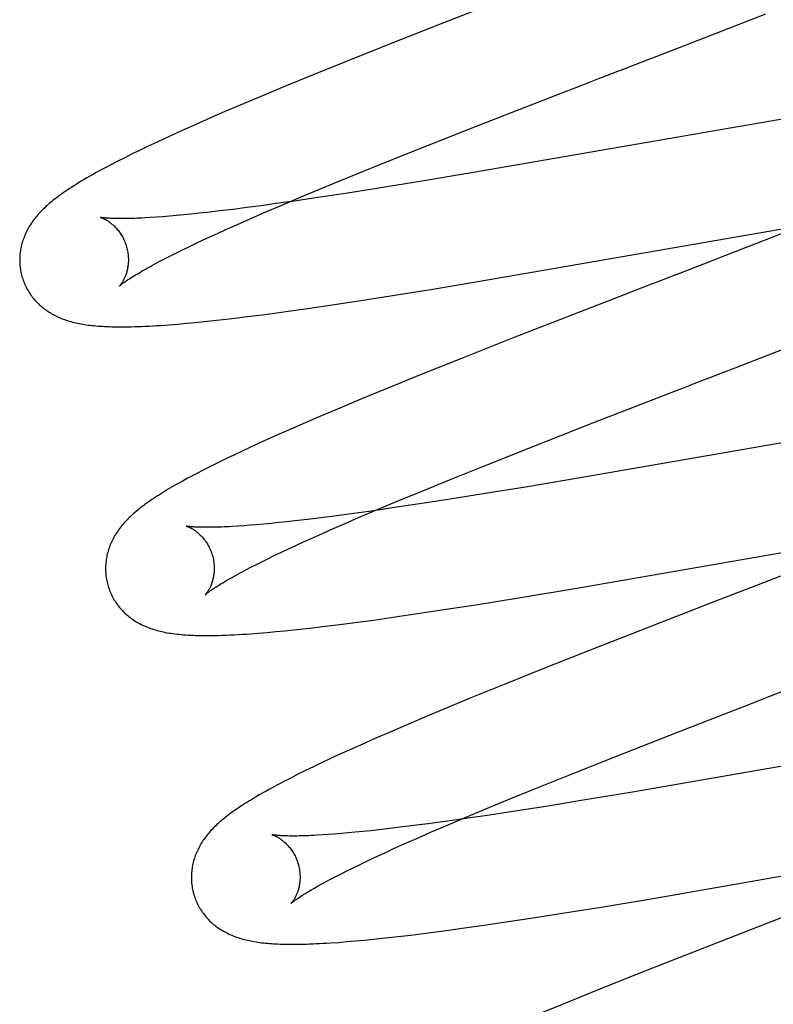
# Model space of a CAD drawing. Header units: inches. Extents: x 0 to 303, y 0 to 196.
# Tile 75 of 100: x 65.453 to 65.592, y 101.714 to 101.895. Entities that reach past the tile are written whole.
import ezdxf

# ---------------------------------------------------------------- set-up
doc = ezdxf.new("R2010")
doc.units = ezdxf.units.IN
doc.header["$LTSCALE"] = 16.67597
doc.header["$MEASUREMENT"] = 0
doc.linetypes.add('HIDDEN', pattern=[0.2, 0.1, -0.1])
doc.layers.add('DEFAULT_2', color=8, linetype='HIDDEN')

msp = doc.modelspace()

# ---------------------------------------------------------------- linework, layer by layer
at = {"layer": 'DEFAULT_2', "color": 8, "linetype": 'HIDDEN'}
for p, q in [((65.54752, 101.90128), (65.53178, 101.89515)), ((65.572, 101.88941), (65.59032, 101.89653)), ((65.53178, 101.89515), (65.52076, 101.89081)), ((65.52076, 101.89081), (65.51327, 101.88782)), ((65.51327, 101.88782), (65.50704, 101.8853)), ((65.50704, 101.8853), (65.50202, 101.88324)), ((65.50202, 101.88324), (65.49812, 101.88162)), ((65.55183, 101.8816), (65.55633, 101.88334)), ((65.49812, 101.88162), (65.49433, 101.88002)), ((65.53624, 101.87552), (65.55183, 101.8816)), ((65.49433, 101.88002), (65.49067, 101.87846)), ((65.49067, 101.87846), (65.48802, 101.87731)), ((65.60002, 101.87831), (65.53615, 101.86725)), ((65.48543, 101.87617), (65.48293, 101.87505)), ((65.48802, 101.87731), (65.48543, 101.87617)), ((65.48131, 101.87431), (65.47972, 101.87359)), ((65.48293, 101.87505), (65.48131, 101.87431)), ((65.52654, 101.87169), (65.53624, 101.87552)), ((65.47667, 101.87215), (65.47519, 101.87145)), ((65.47818, 101.87287), (65.47667, 101.87215)), ((65.47972, 101.87359), (65.47818, 101.87287)), ((65.47375, 101.87075), (65.47235, 101.87005)), ((65.47519, 101.87145), (65.47375, 101.87075)), ((65.51926, 101.86878), (65.52654, 101.87169)), ((65.47235, 101.87005), (65.47098, 101.86935)), ((65.51327, 101.86634), (65.51926, 101.86878)), ((65.53615, 101.86725), (65.52593, 101.86555)), ((65.50848, 101.86437), (65.51327, 101.86634)), ((65.52593, 101.86555), (65.51827, 101.86431)), ((65.50479, 101.86283), (65.50848, 101.86437)), ((65.51299, 101.86348), (65.5079, 101.86271)), ((65.51827, 101.86431), (65.51299, 101.86348)), ((65.49747, 101.86122), (65.49484, 101.86087)), ((65.5002, 101.8616), (65.49747, 101.86122)), ((65.49785, 101.85988), (65.50124, 101.86133)), ((65.50398, 101.86213), (65.5002, 101.8616)), ((65.50124, 101.86133), (65.50479, 101.86283)), ((65.5079, 101.86271), (65.50398, 101.86213)), ((65.48059, 101.85929), (65.47937, 101.8592)), ((65.48187, 101.85941), (65.48059, 101.85929)), ((65.48321, 101.85953), (65.48187, 101.85941)), ((65.4846, 101.85967), (65.48321, 101.85953)), ((65.48604, 101.85982), (65.4846, 101.85967)), ((65.48753, 101.85998), (65.48604, 101.85982)), ((65.48986, 101.86025), (65.48753, 101.85998)), ((65.4923, 101.86055), (65.48986, 101.86025)), ((65.49484, 101.86087), (65.4923, 101.86055)), ((65.49542, 101.85882), (65.49785, 101.85988)), ((65.60203, 101.85952), (65.58859, 101.85427)), ((65.4782, 101.85911), (65.4771, 101.85904)), ((65.47937, 101.8592), (65.4782, 101.85911)), ((65.49084, 101.85678), (65.49308, 101.85778)), ((65.49308, 101.85778), (65.49542, 101.85882)), ((65.53943, 101.84762), (65.60185, 101.85844)), ((65.48802, 101.85549), (65.4894, 101.85613)), ((65.4894, 101.85613), (65.49084, 101.85678)), ((65.48416, 101.85367), (65.4854, 101.85426)), ((65.4854, 101.85426), (65.48668, 101.85487)), ((65.48668, 101.85487), (65.48802, 101.85549)), ((65.58859, 101.85427), (65.5821, 101.85175)), ((65.47977, 101.85149), (65.48078, 101.85201)), ((65.48078, 101.85201), (65.48185, 101.85254)), ((65.48185, 101.85254), (65.48298, 101.8531)), ((65.48298, 101.8531), (65.48416, 101.85367)), ((65.47791, 101.85051), (65.47881, 101.85099)), ((65.47881, 101.85099), (65.47977, 101.85149)), ((65.5821, 101.85175), (65.57991, 101.85091)), ((65.52906, 101.84589), (65.53943, 101.84762)), ((65.52123, 101.84463), (65.52906, 101.84589)), ((65.56654, 101.84574), (65.56204, 101.84399)), ((65.50641, 101.84237), (65.51051, 101.84297)), ((65.51051, 101.84297), (65.51579, 101.84377)), ((65.51579, 101.84377), (65.52123, 101.84463)), ((65.56204, 101.84399), (65.54412, 101.83701)), ((65.49485, 101.84081), (65.49763, 101.84116)), ((65.49763, 101.84116), (65.49952, 101.84141)), ((65.49952, 101.84141), (65.50243, 101.84181)), ((65.50243, 101.84181), (65.50641, 101.84237)), ((65.48212, 101.83945), (65.48372, 101.83959)), ((65.48372, 101.83959), (65.48533, 101.83974)), ((65.48533, 101.83974), (65.48698, 101.8399)), ((65.48698, 101.8399), (65.48866, 101.84008)), ((65.48866, 101.84008), (65.49038, 101.84027)), ((65.49038, 101.84027), (65.49214, 101.84048)), ((65.49214, 101.84048), (65.49485, 101.84081)), ((65.54412, 101.83701), (65.5343, 101.83312)), ((65.58907, 101.83311), (65.59347, 101.83481)), ((65.5343, 101.83312), (65.52688, 101.83015)), ((65.52688, 101.83015), (65.52074, 101.82765)), ((65.52074, 101.82765), (65.51579, 101.82561)), ((65.51579, 101.82561), (65.51195, 101.824)), ((65.5588, 101.82138), (65.57227, 101.82661)), ((65.51195, 101.824), (65.50824, 101.82243)), ((65.50553, 101.82126), (65.5029, 101.82012)), ((65.50824, 101.82243), (65.50553, 101.82126)), ((65.54672, 101.81664), (65.5588, 101.82138)), ((65.61782, 101.82186), (65.55792, 101.81148)), ((65.5029, 101.82012), (65.50035, 101.81899)), ((65.50035, 101.81899), (65.49789, 101.81788)), ((65.49396, 101.81607), (65.49243, 101.81535)), ((65.49551, 101.81679), (65.49396, 101.81607)), ((65.53824, 101.81327), (65.54672, 101.81664)), ((65.49094, 101.81463), (65.48949, 101.81393)), ((65.49243, 101.81535), (65.49094, 101.81463)), ((65.48681, 101.81258), (65.48559, 101.81195)), ((65.48811, 101.81324), (65.48681, 101.81258)), ((65.48949, 101.81393), (65.48811, 101.81324)), ((65.53212, 101.8108), (65.53824, 101.81327)), ((65.52721, 101.80879), (65.53212, 101.8108)), ((65.55792, 101.81148), (65.54643, 101.80953)), ((65.52248, 101.80684), (65.52721, 101.80879)), ((65.54643, 101.80953), (65.53864, 101.80825)), ((65.51886, 101.80532), (65.52248, 101.80684)), ((65.53219, 101.80722), (65.52701, 101.80642)), ((65.53864, 101.80825), (65.53219, 101.80722)), ((65.51817, 101.80511), (65.51448, 101.80459)), ((65.51538, 101.80384), (65.51886, 101.80532)), ((65.52201, 101.80567), (65.51817, 101.80511)), ((65.52701, 101.80642), (65.52201, 101.80567)), ((65.50363, 101.80323), (65.50214, 101.80306)), ((65.50597, 101.8035), (65.50363, 101.80323)), ((65.50841, 101.8038), (65.50597, 101.8035)), ((65.51094, 101.80412), (65.50841, 101.8038)), ((65.51288, 101.80276), (65.51538, 101.80384)), ((65.49427, 101.80234), (65.49315, 101.80226)), ((65.49544, 101.80243), (65.49427, 101.80234)), ((65.49667, 101.80253), (65.49544, 101.80243)), ((65.49796, 101.80264), (65.49667, 101.80253)), ((65.4993, 101.80277), (65.49796, 101.80264)), ((65.50069, 101.80291), (65.4993, 101.80277)), ((65.50214, 101.80306), (65.50069, 101.80291)), ((65.50816, 101.80068), (65.51047, 101.8017)), ((65.51047, 101.8017), (65.51288, 101.80276)), ((65.55517, 101.79082), (65.61772, 101.80166)), ((65.50595, 101.79968), (65.50816, 101.80068)), ((65.50122, 101.79749), (65.50251, 101.7981)), ((65.50251, 101.7981), (65.50385, 101.79872)), ((65.49767, 101.79577), (65.4988, 101.79632)), ((65.4988, 101.79632), (65.49998, 101.7969)), ((65.49998, 101.7969), (65.50122, 101.79749)), ((65.49372, 101.79373), (65.49462, 101.79421)), ((65.49462, 101.79421), (65.49558, 101.79471)), ((65.49558, 101.79471), (65.4966, 101.79523)), ((65.4966, 101.79523), (65.49767, 101.79577)), ((65.54477, 101.78909), (65.55517, 101.79082)), ((65.53692, 101.78782), (65.54477, 101.78909)), ((65.52619, 101.78617), (65.53148, 101.78697)), ((65.53148, 101.78697), (65.53692, 101.78782)), ((65.58071, 101.78832), (65.5762, 101.78657)), ((65.5181, 101.785), (65.52208, 101.78556)), ((65.52208, 101.78556), (65.52619, 101.78617)), ((65.5762, 101.78657), (65.55939, 101.78001)), ((65.5018, 101.78301), (65.50347, 101.78319)), ((65.50347, 101.78319), (65.50517, 101.78337)), ((65.50517, 101.78337), (65.50691, 101.78357)), ((65.50691, 101.78357), (65.50869, 101.78378)), ((65.50869, 101.78378), (65.51142, 101.78412)), ((65.51142, 101.78412), (65.51423, 101.78448)), ((65.49699, 101.78258), (65.49856, 101.78271)), ((65.49856, 101.78271), (65.50016, 101.78286)), ((65.50016, 101.78286), (65.5018, 101.78301)), ((65.55939, 101.78001), (65.54957, 101.77613)), ((65.54957, 101.77613), (65.54216, 101.77315)), ((65.54216, 101.77315), (65.53603, 101.77066)), ((65.53603, 101.77066), (65.53108, 101.76861)), ((65.58767, 101.76967), (65.58991, 101.77054)), ((65.57422, 101.76445), (65.58767, 101.76967)), ((65.52726, 101.76701), (65.52355, 101.76543)), ((65.53108, 101.76861), (65.52726, 101.76701)), ((65.52355, 101.76543), (65.52086, 101.76427)), ((65.52086, 101.76427), (65.51824, 101.76313)), ((65.56218, 101.75972), (65.57422, 101.76445)), ((65.63152, 101.76472), (65.56537, 101.75327)), ((65.5157, 101.762), (65.51324, 101.76089)), ((65.51824, 101.76313), (65.5157, 101.762)), ((65.51166, 101.76017), (65.5101, 101.75945)), ((65.51324, 101.76089), (65.51166, 101.76017)), ((65.55373, 101.75636), (65.56218, 101.75972)), ((65.50708, 101.75801), (65.50562, 101.7573)), ((65.50858, 101.75873), (65.50708, 101.75801)), ((65.5101, 101.75945), (65.50858, 101.75873)), ((65.50421, 101.75661), (65.50288, 101.75593)), ((65.50562, 101.7573), (65.50421, 101.75661)), ((65.54763, 101.7539), (65.55373, 101.75636)), ((65.50288, 101.75593), (65.50163, 101.75529)), ((65.54274, 101.7519), (65.54763, 101.7539)), ((65.56537, 101.75327), (65.55634, 101.75177)), ((65.53804, 101.74995), (65.54274, 101.7519)), ((65.5498, 101.75072), (65.54452, 101.74989)), ((65.55634, 101.75177), (65.5498, 101.75072)), ((65.53443, 101.74843), (65.53804, 101.74995)), ((65.53944, 101.74912), (65.53552, 101.74854)), ((65.54452, 101.74989), (65.53944, 101.74912)), ((65.52553, 101.74718), (65.52303, 101.74686)), ((65.52813, 101.74752), (65.52553, 101.74718)), ((65.52848, 101.74588), (65.53097, 101.74696)), ((65.53097, 101.74696), (65.53443, 101.74843)), ((65.53552, 101.74854), (65.53175, 101.74801)), ((65.50977, 101.74553), (65.50866, 101.74545)), ((65.51093, 101.74561), (65.50977, 101.74553)), ((65.51216, 101.74571), (65.51093, 101.74561)), ((65.51344, 101.74582), (65.51216, 101.74571)), ((65.51477, 101.74595), (65.51344, 101.74582)), ((65.51616, 101.74609), (65.51477, 101.74595)), ((65.5176, 101.74624), (65.51616, 101.74609)), ((65.51909, 101.7464), (65.5176, 101.74624)), ((65.52063, 101.74657), (65.51909, 101.7464)), ((65.52303, 101.74686), (65.52063, 101.74657)), ((65.52608, 101.74483), (65.52848, 101.74588)), ((65.52158, 101.74282), (65.52378, 101.74381)), ((65.52378, 101.74381), (65.52608, 101.74483)), ((65.56919, 101.73373), (65.63074, 101.7444)), ((65.51816, 101.74124), (65.5195, 101.74186)), ((65.51448, 101.73948), (65.51565, 101.74005)), ((65.51565, 101.74005), (65.51688, 101.74064)), ((65.51688, 101.74064), (65.51816, 101.74124)), ((65.51128, 101.73787), (65.51229, 101.73839)), ((65.51229, 101.73839), (65.51336, 101.73892)), ((65.51336, 101.73892), (65.51448, 101.73948)), ((65.50943, 101.7369), (65.51033, 101.73737)), ((65.51033, 101.73737), (65.51128, 101.73787)), ((65.56, 101.7322), (65.56919, 101.73373)), ((65.54783, 101.73026), (65.55328, 101.73112)), ((65.55328, 101.73112), (65.56, 101.7322)), ((65.59564, 101.73119), (65.57651, 101.72374)), ((65.53442, 101.72828), (65.53842, 101.72885)), ((65.53842, 101.72885), (65.54253, 101.72946)), ((65.54253, 101.72946), (65.54783, 101.73026)), ((65.5232, 101.72684), (65.52498, 101.72705)), ((65.52498, 101.72705), (65.52773, 101.72739)), ((65.52773, 101.72739), (65.53055, 101.72776)), ((65.51167, 101.7257), (65.51322, 101.72583)), ((65.51322, 101.72583), (65.51481, 101.72596)), ((65.51481, 101.72596), (65.51643, 101.72611)), ((65.51643, 101.72611), (65.51807, 101.72627)), ((65.51807, 101.72627), (65.51975, 101.72645)), ((65.51975, 101.72645), (65.52145, 101.72663)), ((65.52145, 101.72663), (65.5232, 101.72684)), ((65.57651, 101.72374), (65.56663, 101.71984)), ((65.56663, 101.71984), (65.55917, 101.71685)), ((65.55917, 101.71685), (65.55298, 101.71434)), ((65.55298, 101.71434), (65.54799, 101.71229))]:
    msp.add_line(p, q, dxfattribs=at)
for points in [[(65.56867, 101.88812), (65.56978, 101.88855), (65.572, 101.88941)], [(65.56083, 101.88509), (65.56308, 101.88595), (65.5642, 101.88639), (65.56532, 101.88682), (65.56644, 101.88725), (65.56867, 101.88812)], [(65.55633, 101.88334), (65.55971, 101.88465), (65.56083, 101.88509)], [(65.47098, 101.86935), (65.47031, 101.86901), (65.46965, 101.86867), (65.469, 101.86832), (65.46836, 101.86798), (65.46773, 101.86764), (65.46712, 101.8673), (65.46652, 101.86697), (65.46594, 101.86664), (65.46539, 101.86632), (65.46486, 101.86601), (65.46435, 101.86571), (65.46387, 101.86542), (65.46341, 101.86514), (65.46297, 101.86486), (65.46255, 101.86459), (65.46215, 101.86433), (65.46177, 101.86408), (65.46139, 101.86383), (65.46104, 101.86358), (65.46069, 101.86333), (65.46036, 101.86309), (65.46004, 101.86286), (65.45973, 101.86262), (65.45943, 101.86239), (65.45915, 101.86217), (65.45887, 101.86194), (65.4586, 101.86172)], [(65.4586, 101.86172), (65.45835, 101.8615), (65.4581, 101.86128), (65.45786, 101.86106), (65.45763, 101.86084), (65.4574, 101.86063), (65.45718, 101.86041), (65.45697, 101.86019), (65.45676, 101.85998), (65.45656, 101.85976), (65.45637, 101.85954), (65.45618, 101.85932), (65.45599, 101.8591), (65.45581, 101.85887), (65.45564, 101.85865), (65.45547, 101.85842), (65.45531, 101.85819), (65.45515, 101.85796), (65.455, 101.85773), (65.45485, 101.85749), (65.45471, 101.85725), (65.45457, 101.85701), (65.45444, 101.85676), (65.45431, 101.85652), (65.45419, 101.85627), (65.45407, 101.85602), (65.45396, 101.85576), (65.45386, 101.85551), (65.45376, 101.85526), (65.45367, 101.855), (65.45358, 101.85474), (65.4535, 101.85449), (65.45343, 101.85423), (65.45336, 101.85396), (65.4533, 101.8537), (65.45324, 101.85343), (65.4532, 101.85317), (65.45315, 101.8529), (65.45312, 101.85263), (65.45308, 101.85236), (65.45306, 101.85208), (65.45304, 101.85181), (65.45303, 101.85153), (65.45303, 101.85125), (65.45303, 101.85098), (65.45304, 101.8507), (65.45306, 101.85042), (65.45308, 101.85014), (65.45311, 101.84986), (65.45315, 101.84958), (65.4532, 101.84931), (65.45325, 101.84903), (65.45331, 101.84876), (65.45337, 101.84848), (65.45343, 101.84825)], [(65.46784, 101.85908), (65.46784, 101.85908), (65.46785, 101.85908), (65.46787, 101.85907), (65.4679, 101.85906), (65.46794, 101.85905), (65.46798, 101.85904), (65.46803, 101.85902), (65.46808, 101.859), (65.46814, 101.85898), (65.46821, 101.85895), (65.46828, 101.85892), (65.46836, 101.85889), (65.46844, 101.85885), (65.46852, 101.85881), (65.46861, 101.85877), (65.46871, 101.85872), (65.4688, 101.85867), (65.46891, 101.85861), (65.46901, 101.85855), (65.46912, 101.85849), (65.46923, 101.85842), (65.46934, 101.85835), (65.46946, 101.85827), (65.46957, 101.85818), (65.46969, 101.85809), (65.46982, 101.858), (65.46994, 101.8579), (65.47007, 101.85779), (65.4702, 101.85768), (65.47033, 101.85756), (65.47046, 101.85743), (65.47059, 101.8573), (65.47072, 101.85716), (65.47085, 101.85702), (65.47099, 101.85687), (65.47112, 101.85671), (65.47125, 101.85654), (65.47138, 101.85637), (65.4715, 101.85619), (65.47163, 101.856), (65.47175, 101.8558), (65.47187, 101.8556), (65.47198, 101.8554), (65.47209, 101.85519), (65.4722, 101.85497), (65.4723, 101.85475), (65.4724, 101.85452), (65.47248, 101.85429), (65.47257, 101.85405), (65.47264, 101.85382), (65.4727, 101.85361)], [(65.4771, 101.85904), (65.47605, 101.85897), (65.47555, 101.85895), (65.47506, 101.85893), (65.4746, 101.85891), (65.47414, 101.85889), (65.47371, 101.85887), (65.47328, 101.85886), (65.47288, 101.85885), (65.47249, 101.85885), (65.47212, 101.85884), (65.47176, 101.85884), (65.47142, 101.85884), (65.4711, 101.85884), (65.47079, 101.85885), (65.4705, 101.85886), (65.47023, 101.85886), (65.46997, 101.85887), (65.46973, 101.85888), (65.4695, 101.8589), (65.4693, 101.85891), (65.4691, 101.85892), (65.46892, 101.85894), (65.46876, 101.85895), (65.46861, 101.85897), (65.46848, 101.85898), (65.46836, 101.859), (65.46825, 101.85901), (65.46816, 101.85902), (65.46808, 101.85904), (65.46801, 101.85905), (65.46796, 101.85906), (65.46791, 101.85906), (65.46788, 101.85907), (65.46786, 101.85908), (65.46784, 101.85908)], [(65.4727, 101.85361), (65.47276, 101.8534), (65.47282, 101.85316), (65.47287, 101.85291), (65.47291, 101.85267), (65.47295, 101.85243), (65.47297, 101.85218), (65.473, 101.85194), (65.47301, 101.8517), (65.47302, 101.85147), (65.47302, 101.85123), (65.47302, 101.85101), (65.47301, 101.85078), (65.47299, 101.85056), (65.47297, 101.85035), (65.47294, 101.85014), (65.47291, 101.84993), (65.47288, 101.84974), (65.47284, 101.84954), (65.4728, 101.84936), (65.47276, 101.84918), (65.47271, 101.849), (65.47266, 101.84883), (65.47261, 101.84867), (65.47255, 101.84851), (65.4725, 101.84836), (65.47244, 101.84821), (65.47238, 101.84807), (65.47232, 101.84794), (65.47227, 101.84781), (65.47221, 101.84769), (65.47215, 101.84758), (65.47209, 101.84747), (65.47203, 101.84736), (65.47198, 101.84726), (65.47192, 101.84717), (65.47186, 101.84708), (65.47181, 101.847), (65.47176, 101.84692), (65.47171, 101.84684), (65.47166, 101.84678), (65.47161, 101.84671), (65.47157, 101.84666), (65.47153, 101.84661), (65.47149, 101.84656), (65.47146, 101.84652), (65.47143, 101.84649), (65.47141, 101.84646), (65.47139, 101.84644), (65.47137, 101.84642), (65.47136, 101.84642)], [(65.47136, 101.84641), (65.47136, 101.84641), (65.47136, 101.84642), (65.47137, 101.84642), (65.47139, 101.84644), (65.47142, 101.84646), (65.47145, 101.8465), (65.47149, 101.84653), (65.47155, 101.84658), (65.47161, 101.84663), (65.47168, 101.84669), (65.47177, 101.84676), (65.47186, 101.84683), (65.47197, 101.84691), (65.47209, 101.847), (65.47222, 101.8471), (65.47237, 101.8472), (65.47253, 101.84731), (65.4727, 101.84743), (65.47289, 101.84756), (65.47309, 101.8477), (65.47331, 101.84784), (65.47354, 101.84799), (65.47378, 101.84814), (65.47404, 101.8483), (65.47432, 101.84847), (65.47461, 101.84865), (65.47492, 101.84883), (65.47524, 101.84902), (65.47557, 101.84922), (65.47593, 101.84942), (65.47629, 101.84963), (65.47667, 101.84984), (65.47707, 101.85006), (65.47748, 101.85028), (65.47791, 101.85051)], [(65.57991, 101.85091), (65.57771, 101.85005), (65.5766, 101.84962)], [(65.5766, 101.84962), (65.57438, 101.84877), (65.57327, 101.84834), (65.57215, 101.8479), (65.56991, 101.84704)], [(65.45343, 101.84825), (65.4535, 101.84802), (65.45358, 101.84776), (65.45368, 101.84749), (65.45377, 101.84723), (65.45388, 101.84697), (65.45399, 101.84671), (65.4541, 101.84646), (65.45423, 101.84621), (65.45436, 101.84596), (65.45449, 101.84572), (65.45463, 101.84548), (65.45478, 101.84525), (65.45493, 101.84501), (65.45508, 101.84479), (65.45525, 101.84457), (65.45541, 101.84435), (65.45558, 101.84413), (65.45576, 101.84393), (65.45594, 101.84372), (65.45613, 101.84352), (65.45631, 101.84333), (65.45651, 101.84314), (65.4567, 101.84295), (65.45691, 101.84277), (65.45711, 101.8426), (65.45732, 101.84243), (65.45753, 101.84226), (65.45775, 101.8421), (65.45797, 101.84194), (65.4582, 101.84179), (65.45843, 101.84164), (65.45867, 101.84149), (65.45891, 101.84134), (65.45916, 101.84121), (65.45941, 101.84107), (65.45967, 101.84094), (65.45993, 101.84082), (65.46019, 101.8407), (65.46046, 101.84058), (65.46073, 101.84047), (65.461, 101.84037), (65.46128, 101.84026), (65.46156, 101.84017), (65.46185, 101.84007), (65.46214, 101.83998), (65.46243, 101.8399), (65.46273, 101.83982), (65.46303, 101.83974), (65.46333, 101.83967), (65.46364, 101.8396), (65.46396, 101.83954), (65.46428, 101.83948), (65.4646, 101.83942), (65.46493, 101.83937), (65.46526, 101.83932), (65.4656, 101.83927), (65.46595, 101.83923), (65.4663, 101.83919), (65.46666, 101.83915), (65.46703, 101.83911), (65.46741, 101.83908), (65.46781, 101.83905), (65.46821, 101.83903), (65.46863, 101.839), (65.46906, 101.83898), (65.4695, 101.83897), (65.46996, 101.83895), (65.47043, 101.83894), (65.47092, 101.83894), (65.47142, 101.83893), (65.47194, 101.83893), (65.47248, 101.83894), (65.47303, 101.83894), (65.47361, 101.83896), (65.47421, 101.83897), (65.47482, 101.83899), (65.47546, 101.83902), (65.47613, 101.83905), (65.47681, 101.83908), (65.47752, 101.83912), (65.47825, 101.83916), (65.479, 101.83921), (65.47977, 101.83926), (65.48054, 101.83932), (65.48212, 101.83945)], [(65.56991, 101.84704), (65.56879, 101.84661), (65.56654, 101.84574)], [(65.58463, 101.83139), (65.58574, 101.83182), (65.58907, 101.83311)], [(65.57678, 101.82836), (65.57903, 101.82923), (65.58015, 101.82966), (65.58127, 101.83009), (65.58239, 101.83053), (65.58463, 101.83139)], [(65.57227, 101.82661), (65.57565, 101.82792), (65.57678, 101.82836)], [(65.49789, 101.81788), (65.49709, 101.81752), (65.49551, 101.81679)], [(65.48559, 101.81195), (65.48502, 101.81165), (65.48446, 101.81135), (65.48392, 101.81107), (65.48341, 101.81079), (65.48291, 101.81051), (65.48243, 101.81024), (65.48196, 101.80998), (65.48151, 101.80973), (65.48108, 101.80947), (65.48066, 101.80923), (65.48025, 101.80898), (65.47985, 101.80875), (65.47947, 101.80851), (65.47909, 101.80828), (65.47873, 101.80805), (65.47837, 101.80782), (65.47803, 101.8076), (65.47769, 101.80738), (65.47736, 101.80715), (65.47704, 101.80694), (65.47673, 101.80672), (65.47643, 101.8065), (65.47613, 101.80629), (65.47584, 101.80607), (65.47556, 101.80586), (65.47528, 101.80565), (65.47501, 101.80543), (65.47475, 101.80522), (65.47449, 101.80501), (65.47424, 101.80479)], [(65.47424, 101.80479), (65.47399, 101.80458), (65.47375, 101.80436), (65.47351, 101.80414), (65.47328, 101.80393), (65.47306, 101.80371), (65.47284, 101.80349), (65.47263, 101.80326), (65.47242, 101.80304), (65.47221, 101.80281), (65.47202, 101.80259), (65.47182, 101.80236), (65.47164, 101.80213), (65.47146, 101.80189), (65.47128, 101.80166), (65.47112, 101.80142), (65.47095, 101.80119), (65.4708, 101.80095), (65.47064, 101.8007), (65.4705, 101.80046), (65.47036, 101.80021), (65.47022, 101.79996), (65.47009, 101.79971), (65.46997, 101.79946), (65.46986, 101.79921), (65.46975, 101.79896), (65.46964, 101.79871), (65.46955, 101.79846), (65.46946, 101.7982), (65.46937, 101.79795), (65.46929, 101.79769), (65.46922, 101.79743), (65.46915, 101.79717), (65.46909, 101.79691), (65.46903, 101.79664), (65.46899, 101.79637), (65.46894, 101.7961), (65.46891, 101.79583), (65.46887, 101.79556), (65.46885, 101.79528), (65.46883, 101.79501), (65.46882, 101.79473), (65.46882, 101.79445), (65.46882, 101.79418), (65.46883, 101.7939), (65.46885, 101.79362), (65.46887, 101.79334), (65.4689, 101.79307), (65.46894, 101.79279), (65.46899, 101.79251), (65.46904, 101.79224), (65.4691, 101.79196), (65.46916, 101.79169), (65.46923, 101.79146)], [(65.51448, 101.80459), (65.51181, 101.80424), (65.51094, 101.80412)], [(65.48365, 101.80228), (65.48364, 101.80229), (65.48363, 101.80229), (65.48364, 101.80229), (65.48365, 101.80228), (65.48367, 101.80228), (65.4837, 101.80227), (65.48374, 101.80226), (65.48378, 101.80224), (65.48383, 101.80223), (65.48389, 101.8022), (65.48395, 101.80218), (65.48402, 101.80215), (65.48409, 101.80212), (65.48416, 101.80209), (65.48425, 101.80205), (65.48433, 101.80201), (65.48442, 101.80197), (65.48451, 101.80192), (65.48461, 101.80187), (65.48471, 101.80181), (65.48482, 101.80175), (65.48492, 101.80169), (65.48503, 101.80162), (65.48515, 101.80154), (65.48526, 101.80146), (65.48538, 101.80138), (65.4855, 101.80129), (65.48562, 101.80119), (65.48575, 101.80109), (65.48587, 101.80099), (65.486, 101.80088), (65.48613, 101.80076), (65.48626, 101.80063), (65.48639, 101.8005), (65.48652, 101.80036), (65.48666, 101.80022), (65.48679, 101.80006), (65.48692, 101.7999), (65.48705, 101.79974), (65.48718, 101.79956), (65.4873, 101.79938), (65.48743, 101.7992), (65.48755, 101.799), (65.48767, 101.7988), (65.48778, 101.7986), (65.48789, 101.79839), (65.48799, 101.79817), (65.48809, 101.79795), (65.48819, 101.79772), (65.48828, 101.79749), (65.48836, 101.79726), (65.48843, 101.79702), (65.48849, 101.79682)], [(65.49315, 101.80226), (65.4921, 101.8022), (65.49159, 101.80217), (65.4911, 101.80215), (65.49063, 101.80212), (65.49017, 101.80211), (65.48972, 101.80209), (65.4893, 101.80208), (65.48889, 101.80207), (65.48849, 101.80206), (65.48811, 101.80205), (65.48775, 101.80205), (65.4874, 101.80205), (65.48707, 101.80205), (65.48676, 101.80206), (65.48646, 101.80206), (65.48618, 101.80207), (65.48591, 101.80208), (65.48566, 101.80209), (65.48543, 101.8021), (65.48521, 101.80211), (65.48501, 101.80212), (65.48482, 101.80214), (65.48465, 101.80215), (65.48449, 101.80217), (65.48435, 101.80218), (65.48422, 101.8022), (65.48411, 101.80221), (65.48401, 101.80222), (65.48392, 101.80224), (65.48385, 101.80225), (65.48378, 101.80226), (65.48373, 101.80227), (65.48369, 101.80228), (65.48366, 101.80228), (65.48365, 101.80228)], [(65.50385, 101.79872), (65.50524, 101.79936), (65.50595, 101.79968)], [(65.48849, 101.79682), (65.48855, 101.79661), (65.48861, 101.79636), (65.48866, 101.79612), (65.4887, 101.79588), (65.48874, 101.79563), (65.48877, 101.79539), (65.48879, 101.79515), (65.4888, 101.79491), (65.48881, 101.79468), (65.48881, 101.79444), (65.48881, 101.79421), (65.4888, 101.79399), (65.48878, 101.79377), (65.48876, 101.79355), (65.48873, 101.79334), (65.4887, 101.79314), (65.48867, 101.79294), (65.48863, 101.79275), (65.48859, 101.79256), (65.48854, 101.79238), (65.4885, 101.7922), (65.48845, 101.79204), (65.4884, 101.79187), (65.48834, 101.79172), (65.48829, 101.79157), (65.48823, 101.79142), (65.48817, 101.79128), (65.48812, 101.79115), (65.48806, 101.79102), (65.488, 101.7909), (65.48794, 101.79079), (65.48788, 101.79067), (65.48782, 101.79057), (65.48777, 101.79047), (65.48771, 101.79037), (65.48765, 101.79029), (65.4876, 101.7902), (65.48755, 101.79012), (65.4875, 101.79005), (65.48745, 101.78998), (65.4874, 101.78992), (65.48736, 101.78987), (65.48732, 101.78981), (65.48728, 101.78977), (65.48725, 101.78973), (65.48722, 101.7897), (65.4872, 101.78967), (65.48718, 101.78965), (65.48716, 101.78963), (65.48716, 101.78963)], [(65.48715, 101.78962), (65.48715, 101.78962), (65.48715, 101.78962), (65.48716, 101.78963), (65.48718, 101.78965), (65.48721, 101.78967), (65.48724, 101.7897), (65.48729, 101.78974), (65.48734, 101.78979), (65.4874, 101.78984), (65.48748, 101.7899), (65.48756, 101.78997), (65.48766, 101.79004), (65.48776, 101.79012), (65.48788, 101.79021), (65.48802, 101.79031), (65.48816, 101.79041), (65.48832, 101.79053), (65.48849, 101.79065), (65.48868, 101.79077), (65.48888, 101.79091), (65.4891, 101.79105), (65.48933, 101.7912), (65.48958, 101.79135), (65.48984, 101.79152), (65.49012, 101.79169), (65.49041, 101.79186), (65.49072, 101.79205), (65.49104, 101.79224), (65.49138, 101.79243), (65.49173, 101.79263), (65.4921, 101.79284), (65.49248, 101.79305), (65.49288, 101.79327), (65.49329, 101.7935), (65.49372, 101.79373)], [(65.59302, 101.79308), (65.5908, 101.79222), (65.58968, 101.79179), (65.58857, 101.79135), (65.58745, 101.79092), (65.58521, 101.79006)], [(65.46923, 101.79146), (65.46929, 101.79123), (65.46938, 101.79097), (65.46947, 101.7907), (65.46956, 101.79044), (65.46967, 101.79018), (65.46978, 101.78992), (65.4699, 101.78967), (65.47002, 101.78941), (65.47015, 101.78917), (65.47028, 101.78892), (65.47042, 101.78868), (65.47057, 101.78845), (65.47072, 101.78822), (65.47088, 101.78799), (65.47104, 101.78777), (65.47121, 101.78755), (65.47138, 101.78733), (65.47156, 101.78713), (65.47174, 101.78692), (65.47193, 101.78672), (65.47211, 101.78653), (65.47231, 101.78634), (65.47251, 101.78615), (65.47271, 101.78597), (65.47291, 101.7858), (65.47312, 101.78563), (65.47334, 101.78546), (65.47355, 101.7853), (65.47378, 101.78514), (65.474, 101.78498), (65.47424, 101.78483), (65.47448, 101.78469), (65.47472, 101.78454), (65.47497, 101.7844), (65.47522, 101.78427), (65.47548, 101.78414), (65.47574, 101.78401), (65.476, 101.7839), (65.47627, 101.78378), (65.47654, 101.78367), (65.47682, 101.78356), (65.4771, 101.78346), (65.47738, 101.78337), (65.47766, 101.78327), (65.47796, 101.78318), (65.47825, 101.7831), (65.47855, 101.78302), (65.47886, 101.78294), (65.47917, 101.78287), (65.47949, 101.7828), (65.47982, 101.78273), (65.48015, 101.78267), (65.4805, 101.78261), (65.48085, 101.78256), (65.48121, 101.7825), (65.48159, 101.78245), (65.48197, 101.78241), (65.48236, 101.78237), (65.48276, 101.78233), (65.48317, 101.78229), (65.48359, 101.78226), (65.48402, 101.78223), (65.48446, 101.78221), (65.48492, 101.78219), (65.48538, 101.78217), (65.48586, 101.78216), (65.48635, 101.78215), (65.48686, 101.78214), (65.48738, 101.78214), (65.48791, 101.78214), (65.48847, 101.78215), (65.48906, 101.78216), (65.48968, 101.78217), (65.49033, 101.78219), (65.49102, 101.78222), (65.49173, 101.78225), (65.49247, 101.78228), (65.49322, 101.78232), (65.49397, 101.78237), (65.49472, 101.78241), (65.49547, 101.78247), (65.49699, 101.78258)], [(65.58521, 101.79006), (65.58408, 101.78962), (65.58071, 101.78832)], [(65.51423, 101.78448), (65.51519, 101.78461), (65.5181, 101.785)], [(65.58991, 101.77054), (65.59216, 101.77141), (65.59329, 101.77184)], [(65.50163, 101.75529), (65.50104, 101.75498), (65.50046, 101.75468), (65.49991, 101.75438), (65.49938, 101.75409), (65.49886, 101.75381), (65.49837, 101.75354), (65.49789, 101.75327), (65.49743, 101.753), (65.49698, 101.75275), (65.49654, 101.75249), (65.49612, 101.75224), (65.49572, 101.752), (65.49532, 101.75176), (65.49494, 101.75152), (65.49457, 101.75129), (65.49421, 101.75106), (65.49386, 101.75083), (65.49352, 101.75061), (65.49319, 101.75039), (65.49286, 101.75017), (65.49255, 101.74995), (65.49224, 101.74973), (65.49194, 101.74951), (65.49165, 101.7493), (65.49137, 101.74908), (65.49109, 101.74887), (65.49082, 101.74866), (65.49056, 101.74844), (65.4903, 101.74823), (65.49004, 101.74802)], [(65.49004, 101.74802), (65.4898, 101.7478), (65.48955, 101.74758), (65.48932, 101.74737), (65.48909, 101.74715), (65.48886, 101.74693), (65.48864, 101.74671), (65.48843, 101.74649), (65.48822, 101.74626), (65.48802, 101.74603), (65.48782, 101.74581), (65.48763, 101.74558), (65.48744, 101.74535), (65.48726, 101.74511), (65.48708, 101.74488), (65.48691, 101.74464), (65.48675, 101.74441), (65.48659, 101.74417), (65.48644, 101.74392), (65.48629, 101.74368), (65.48615, 101.74343), (65.48602, 101.74318), (65.48589, 101.74293), (65.48577, 101.74268), (65.48565, 101.74243), (65.48554, 101.74218), (65.48544, 101.74193), (65.48534, 101.74168), (65.48525, 101.74142), (65.48517, 101.74117), (65.48509, 101.74091), (65.48501, 101.74065), (65.48494, 101.74038), (65.48488, 101.74012), (65.48483, 101.73985), (65.48478, 101.73959), (65.48473, 101.73932), (65.4847, 101.73904), (65.48467, 101.73877), (65.48464, 101.7385), (65.48462, 101.73822), (65.48461, 101.73794), (65.48461, 101.73767), (65.48461, 101.73739), (65.48462, 101.73711), (65.48464, 101.73683), (65.48466, 101.73656), (65.48469, 101.73628), (65.48473, 101.736), (65.48478, 101.73572), (65.48483, 101.73545), (65.48489, 101.73517), (65.48495, 101.7349), (65.48502, 101.73467)], [(65.53175, 101.74801), (65.52902, 101.74763), (65.52813, 101.74752)], [(65.49945, 101.74549), (65.49944, 101.74549), (65.49942, 101.7455), (65.49942, 101.7455), (65.49942, 101.7455), (65.49944, 101.74549), (65.49946, 101.74549), (65.49948, 101.74548), (65.49952, 101.74547), (65.49956, 101.74545), (65.49961, 101.74544), (65.49967, 101.74542), (65.49973, 101.7454), (65.49979, 101.74537), (65.49986, 101.74534), (65.49994, 101.74531), (65.50002, 101.74527), (65.50011, 101.74523), (65.5002, 101.74519), (65.50029, 101.74514), (65.50039, 101.74509), (65.50049, 101.74503), (65.50059, 101.74497), (65.5007, 101.74491), (65.50081, 101.74484), (65.50092, 101.74476), (65.50104, 101.74468), (65.50116, 101.7446), (65.50128, 101.74451), (65.5014, 101.74441), (65.50152, 101.74431), (65.50165, 101.74421), (65.50178, 101.7441), (65.50191, 101.74398), (65.50204, 101.74385), (65.50217, 101.74372), (65.5023, 101.74358), (65.50244, 101.74344), (65.50257, 101.74328), (65.5027, 101.74312), (65.50283, 101.74296), (65.50296, 101.74278), (65.50309, 101.7426), (65.50321, 101.74242), (65.50333, 101.74222), (65.50345, 101.74202), (65.50357, 101.74182), (65.50368, 101.7416), (65.50378, 101.74139), (65.50388, 101.74116), (65.50398, 101.74094), (65.50407, 101.74071), (65.50415, 101.74047), (65.50422, 101.74023), (65.50429, 101.74003)], [(65.50866, 101.74545), (65.50762, 101.74539), (65.50712, 101.74537), (65.50663, 101.74534), (65.50616, 101.74532), (65.50571, 101.74531), (65.50528, 101.74529), (65.50486, 101.74528), (65.50445, 101.74527), (65.50406, 101.74526), (65.50369, 101.74526), (65.50334, 101.74526), (65.503, 101.74526), (65.50267, 101.74526), (65.50237, 101.74527), (65.50208, 101.74527), (65.5018, 101.74528), (65.50155, 101.74529), (65.50131, 101.7453), (65.50108, 101.74532), (65.50087, 101.74533), (65.50068, 101.74534), (65.5005, 101.74536), (65.50034, 101.74537), (65.50019, 101.74539), (65.50006, 101.7454), (65.49994, 101.74541), (65.49983, 101.74543), (65.49974, 101.74544), (65.49966, 101.74545), (65.49959, 101.74546), (65.49954, 101.74547), (65.49949, 101.74548), (65.49946, 101.74549), (65.49945, 101.74549)], [(65.5195, 101.74186), (65.52088, 101.7425), (65.52158, 101.74282)], [(65.50429, 101.74003), (65.50434, 101.73982), (65.5044, 101.73957), (65.50445, 101.73933), (65.50449, 101.73909), (65.50453, 101.73884), (65.50456, 101.7386), (65.50458, 101.73836), (65.50459, 101.73812), (65.5046, 101.73789), (65.5046, 101.73766), (65.5046, 101.73743), (65.50459, 101.7372), (65.50457, 101.73698), (65.50455, 101.73677), (65.50453, 101.73656), (65.5045, 101.73635), (65.50446, 101.73616), (65.50442, 101.73596), (65.50438, 101.73578), (65.50434, 101.7356), (65.50429, 101.73542), (65.50424, 101.73525), (65.50419, 101.73509), (65.50414, 101.73493), (65.50408, 101.73478), (65.50402, 101.73464), (65.50397, 101.7345), (65.50391, 101.73437), (65.50385, 101.73424), (65.50379, 101.73412), (65.50373, 101.734), (65.50368, 101.73389), (65.50362, 101.73379), (65.50356, 101.73369), (65.5035, 101.73359), (65.50345, 101.7335), (65.50339, 101.73342), (65.50334, 101.73334), (65.50329, 101.73327), (65.50324, 101.7332), (65.5032, 101.73314), (65.50315, 101.73308), (65.50311, 101.73303), (65.50308, 101.73298), (65.50304, 101.73294), (65.50301, 101.73291), (65.50299, 101.73288), (65.50297, 101.73286), (65.50295, 101.73284), (65.50295, 101.73283), (65.50294, 101.73283)], [(65.50294, 101.73283), (65.50295, 101.73284), (65.50297, 101.73286), (65.503, 101.73288), (65.50303, 101.73291), (65.50307, 101.73295), (65.50312, 101.73299), (65.50318, 101.73304), (65.50326, 101.7331), (65.50334, 101.73317), (65.50343, 101.73324), (65.50354, 101.73332), (65.50366, 101.73341), (65.50379, 101.7335), (65.50393, 101.73361), (65.50409, 101.73372), (65.50426, 101.73384), (65.50445, 101.73396), (65.50465, 101.7341), (65.50486, 101.73424), (65.50509, 101.73438), (65.50533, 101.73454), (65.50559, 101.7347), (65.50587, 101.73487), (65.50615, 101.73504), (65.50646, 101.73523), (65.50678, 101.73541), (65.50711, 101.73561), (65.50746, 101.73581), (65.50782, 101.73601), (65.5082, 101.73623), (65.5086, 101.73645), (65.50901, 101.73667), (65.50943, 101.7369)], [(65.48502, 101.73467), (65.48508, 101.73444), (65.48517, 101.73417), (65.48526, 101.73391), (65.48535, 101.73365), (65.48546, 101.73339), (65.48557, 101.73313), (65.48569, 101.73288), (65.48581, 101.73263), (65.48594, 101.73238), (65.48607, 101.73214), (65.48621, 101.7319), (65.48636, 101.73166), (65.48651, 101.73143), (65.48667, 101.7312), (65.48683, 101.73098), (65.487, 101.73076), (65.48717, 101.73055), (65.48734, 101.73034), (65.48753, 101.73014), (65.48771, 101.72994), (65.4879, 101.72974), (65.48809, 101.72955), (65.48829, 101.72937), (65.48849, 101.72919), (65.48869, 101.72901), (65.4889, 101.72884), (65.48912, 101.72868), (65.48933, 101.72851), (65.48956, 101.72836), (65.48978, 101.7282), (65.49002, 101.72805), (65.49026, 101.7279), (65.4905, 101.72776), (65.49075, 101.72762), (65.491, 101.72749), (65.49126, 101.72736), (65.49152, 101.72723), (65.49178, 101.72711), (65.49204, 101.727), (65.49231, 101.72689), (65.49259, 101.72678), (65.49287, 101.72668), (65.49315, 101.72658), (65.49344, 101.72649), (65.49373, 101.7264), (65.49402, 101.72631), (65.49432, 101.72623), (65.49462, 101.72616), (65.49493, 101.72609), (65.49524, 101.72602), (65.49555, 101.72595), (65.49587, 101.72589), (65.49619, 101.72584), (65.49652, 101.72578), (65.49685, 101.72573), (65.49718, 101.72569), (65.49753, 101.72564), (65.49787, 101.7256), (65.49823, 101.72557), (65.49859, 101.72553), (65.49896, 101.7255), (65.49933, 101.72547), (65.49972, 101.72545), (65.50011, 101.72543), (65.50052, 101.72541), (65.50093, 101.72539), (65.50136, 101.72538), (65.50179, 101.72536), (65.50224, 101.72536), (65.5027, 101.72535), (65.50318, 101.72535), (65.50366, 101.72535), (65.50417, 101.72536), (65.50469, 101.72536), (65.50522, 101.72537), (65.50577, 101.72539), (65.50634, 101.72541), (65.50693, 101.72543), (65.50754, 101.72546), (65.50817, 101.72549), (65.50883, 101.72552), (65.5095, 101.72556), (65.5102, 101.7256), (65.51167, 101.7257)], [(65.53055, 101.72776), (65.5315, 101.72788), (65.53442, 101.72828)]]:
    msp.add_lwpolyline(points, dxfattribs=at)

doc.saveas('drawing.dxf')
